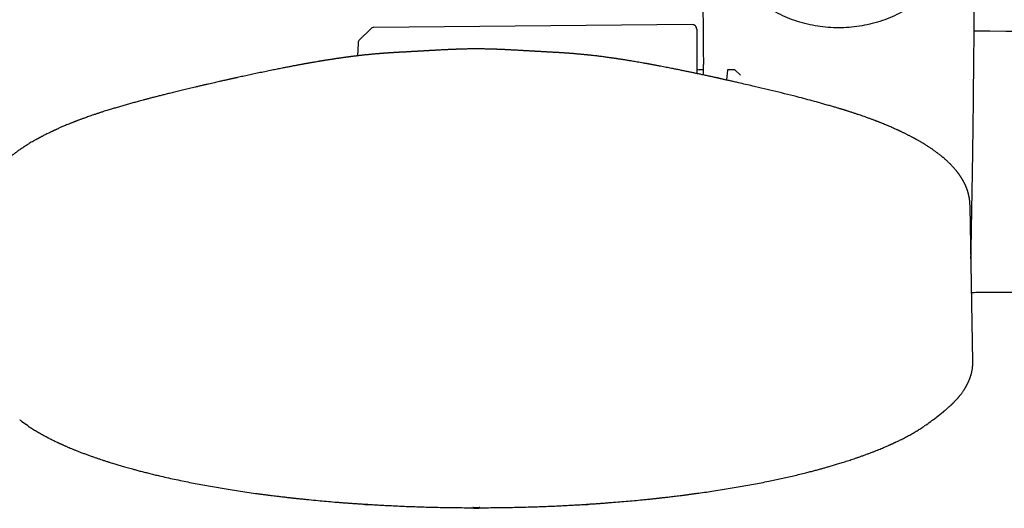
# Model space of a CAD drawing. Header units: millimetres. Extents: x 8 to 866, y 12 to 2084.
# Tile 7 of 98: x 371 to 480, y 911 to 965. Entities that reach past the tile are written whole.
import ezdxf

# ---------------------------------------------------------------- set-up
doc = ezdxf.new("R2010")
doc.units = ezdxf.units.MM

msp = doc.modelspace()

# ---------------------------------------------------------------- linework, layer by layer
at = {"color": 7, "linetype": 'Continuous', "lineweight": 30}
for p, q in [((445.36, 964.37), (410.27, 964.06)), ((409.93, 963.92), (408.67, 962.69)), ((445.87, 963.87), (445.87, 958.98)), ((430.29, 961.3), (430.3, 961.3)), ((446.62, 959.4), (446.13, 959.4)), ((449.25, 959.4), (449.15, 958.26)), ((450.07, 959.4), (449.25, 959.4)), ((450.69, 958.81), (450.07, 959.4)), ((475.98, 944.35), (475.98, 944.37)), ((476.32, 927.25), (476.01, 944.35)), ((471.93, 920.82), (473.06, 921.71)), ((473.1, 921.74), (473.06, 921.71))]:
    msp.add_line(p, q, dxfattribs=at)
at = {"color": 7, "linetype": 'Continuous', "lineweight": 30, "flags": 128}
msp.add_lwpolyline([(408.52, 962.34), (408.49, 961.54), (408.48, 960.93)], dxfattribs=at)
at = {"color": 7, "linetype": 'Continuous', "lineweight": 30}
for centre, radius, start, end in [((445.37, 963.87), 0.5, 0, 90.5), ((410.28, 963.56), 0.5, 90.5, 134.362), ((524.77, 4963.4), 3999.99, 269.30803, 270.90944), ((409.02, 962.33), 0.5, 134.362, 178.2461), ((446.13, 959.9), 0.5, 238.6809, 270), ((409.63, 914.04), 2.56, 257.6522, 275.1887), ((421.57, 913.57), 2.49, 256.8579, 283.1423), ((433.51, 914.04), 2.56, 264.7994, 282.3332)]:
    msp.add_arc(centre, radius, start, end, dxfattribs=at)
for points, knots in [([(446.52, 978.9), (446.52, 978.84), (446.52, 978.72), (446.52, 978.56), (446.52, 978.43), (446.52, 978.33), (446.52, 978.25), (446.52, 978.18), (446.52, 978.12), (446.52, 977.99), (446.52, 977.81), (446.52, 977.55), (446.52, 977.25), (446.52, 976.91), (446.52, 976.05), (446.52, 975.13), (446.52, 974.13), (446.53, 973.58), (446.53, 973.03), (446.53, 972.48), (446.53, 971.93), (446.53, 971.42), (446.53, 970.93), (446.54, 970.45), (446.54, 969.95), (446.54, 969.41), (446.54, 968.84), (446.55, 968.24), (446.55, 967.61), (446.55, 966.93), (446.56, 966.21), (446.56, 965.44), (446.57, 964.64), (446.58, 963.8), (446.58, 962.93), (446.59, 962.04), (446.6, 961.13), (446.6, 960.44), (446.61, 960.05), (446.61, 959.98)], [0, 0, 0, 0, 0.010184, 0.01873, 0.025639, 0.03091, 0.03464, 0.038081, 0.041619, 0.045254, 0.057306, 0.070313, 0.087042, 0.105117, 0.123717, 0.222763, 0.252046, 0.281239, 0.310344, 0.339359, 0.368284, 0.39737, 0.420739, 0.445793, 0.472534, 0.50096, 0.531073, 0.562872, 0.596357, 0.631528, 0.670183, 0.710688, 0.753044, 0.79725, 0.843307, 0.891214, 0.93867, 0.987812, 1, 1, 1, 1]), ([(476.11, 938.58), (476.12, 938.9), (476.13, 939.64), (476.16, 940.81), (476.18, 942.07), (476.2, 943.3), (476.22, 944.5), (476.24, 945.68), (476.26, 946.83), (476.28, 947.94), (476.3, 949.03), (476.31, 950.09), (476.33, 951.11), (476.34, 952.09), (476.35, 953.05), (476.36, 953.99), (476.38, 954.9), (476.39, 955.79), (476.4, 956.65), (476.4, 957.48), (476.41, 958.28), (476.42, 959.05), (476.43, 959.78), (476.43, 960.49), (476.44, 961.21), (476.45, 961.93), (476.45, 962.66), (476.46, 963.36), (476.46, 964.01), (476.47, 964.63), (476.47, 965.3), (476.48, 966.04), (476.48, 966.87), (476.49, 967.72), (476.49, 968.58), (476.5, 969.56), (476.5, 970.64), (476.51, 971.85), (476.51, 972.87), (476.51, 973.7), (476.51, 974.33), (476.51, 974.94), (476.52, 975.53), (476.52, 976.08), (476.52, 976.57), (476.52, 977.01), (476.52, 977.4), (476.52, 977.7), (476.52, 977.91), (476.52, 978.07), (476.52, 978.24), (476.52, 978.44), (476.52, 978.67), (476.52, 978.82), (476.52, 978.9)], [0, 0, 0, 0, 0.023437, 0.055433, 0.086717, 0.117287, 0.147146, 0.176291, 0.204724, 0.232445, 0.259453, 0.285748, 0.31088, 0.335324, 0.359081, 0.382151, 0.404933, 0.427003, 0.448361, 0.469005, 0.488937, 0.50782, 0.526015, 0.543522, 0.560342, 0.57947, 0.597623, 0.614802, 0.631007, 0.646238, 0.660494, 0.680892, 0.701493, 0.722499, 0.743907, 0.765719, 0.794892, 0.824756, 0.855312, 0.87085, 0.88656, 0.902032, 0.916587, 0.930214, 0.942914, 0.953323, 0.963013, 0.971985, 0.975339, 0.979094, 0.983438, 0.988371, 0.993891, 1, 1, 1, 1]), ([(412.85, 961.3), (412.8, 961.3), (412.7, 961.29), (412.58, 961.29), (412.48, 961.28), (412.4, 961.28), (412.33, 961.27), (412.27, 961.27), (412.21, 961.26), (412.14, 961.26), (412.07, 961.26), (412, 961.25), (411.93, 961.25), (411.85, 961.24), (411.76, 961.24), (411.67, 961.23), (411.58, 961.22), (411.5, 961.22), (411.42, 961.21), (411.35, 961.21), (411.28, 961.2), (411.22, 961.2), (411.16, 961.19), (411.1, 961.19), (411.02, 961.18), (410.94, 961.17), (410.84, 961.17), (410.74, 961.16), (410.63, 961.15), (410.5, 961.14), (410.37, 961.13), (410.25, 961.12), (410.13, 961.11), (410.03, 961.1), (409.95, 961.09), (409.86, 961.08), (409.78, 961.07), (409.68, 961.06), (409.56, 961.05), (409.42, 961.04), (409.28, 961.02), (409.13, 961.01), (408.98, 960.99), (408.84, 960.97), (408.7, 960.96), (408.58, 960.94), (408.48, 960.93), (408.4, 960.92), (408.32, 960.91), (408.23, 960.9), (408.13, 960.89), (408.02, 960.88), (407.9, 960.86), (407.78, 960.85), (407.68, 960.83), (407.59, 960.82), (407.51, 960.81), (407.44, 960.8), (407.37, 960.79), (407.29, 960.78), (407.18, 960.77), (407.06, 960.75), (406.92, 960.73), (406.78, 960.71), (406.64, 960.69), (406.52, 960.68), (406.42, 960.66), (406.32, 960.65), (406.23, 960.63), (406.16, 960.62), (406.11, 960.62), (406.04, 960.61), (405.95, 960.59), (405.83, 960.58), (405.7, 960.55), (405.55, 960.53), (405.41, 960.51), (405.29, 960.49), (405.19, 960.48), (405.08, 960.46), (404.97, 960.44), (404.88, 960.43), (404.79, 960.41), (404.73, 960.4), (404.66, 960.39), (404.6, 960.38), (404.53, 960.37), (404.44, 960.35), (404.34, 960.34), (404.09, 960.3), (403.83, 960.25), (403.55, 960.2), (403.41, 960.18), (403.28, 960.16), (403.15, 960.13), (403.03, 960.11), (402.93, 960.09), (402.84, 960.08), (402.77, 960.07), (402.69, 960.05), (402.6, 960.04), (402.49, 960.02), (402.37, 959.99), (402.23, 959.97), (402.02, 959.93), (401.73, 959.88), (401.37, 959.81), (400.98, 959.73), (400.57, 959.65), (400.11, 959.56), (399.59, 959.46), (399, 959.34), (398.38, 959.21), (397.75, 959.08), (397.09, 958.94), (396.46, 958.81), (395.83, 958.67), (395.38, 958.57), (395.09, 958.51), (394.97, 958.48), (394.86, 958.46), (394.77, 958.44), (394.7, 958.42), (394.65, 958.41), (394.62, 958.4), (394.59, 958.4), (394.57, 958.39), (394.54, 958.39), (394.49, 958.38), (394.42, 958.36), (394.32, 958.34), (394.19, 958.31), (394.05, 958.28), (393.88, 958.24), (393.69, 958.2), (393.47, 958.15), (393.23, 958.09), (392.96, 958.03), (392.67, 957.97), (392.36, 957.89), (392.03, 957.82), (391.69, 957.74), (391.33, 957.66), (390.96, 957.57), (390.49, 957.46), (389.95, 957.33), (389.32, 957.18), (388.73, 957.04), (388.16, 956.9), (387.63, 956.77), (387.15, 956.65), (386.7, 956.54), (386.28, 956.43), (385.88, 956.33), (385.5, 956.23), (385.15, 956.14), (384.83, 956.05), (384.54, 955.97), (384.28, 955.9), (384.03, 955.84), (383.8, 955.77), (383.56, 955.71), (383.24, 955.62), (382.83, 955.5), (382.34, 955.36), (381.94, 955.24), (381.63, 955.15), (381.42, 955.09), (381.19, 955.02), (380.94, 954.94), (380.67, 954.86), (380.48, 954.8), (380.39, 954.77)], [0, 0, 0, 0, 0.004356, 0.007966, 0.010836, 0.013264, 0.015497, 0.017289, 0.019402, 0.021837, 0.024324, 0.026462, 0.029039, 0.031886, 0.035366, 0.038745, 0.041725, 0.04472, 0.0476, 0.050635, 0.053241, 0.055377, 0.057521, 0.059868, 0.062348, 0.065824, 0.069378, 0.073131, 0.077339, 0.0821, 0.087078, 0.091911, 0.096238, 0.099936, 0.103153, 0.106277, 0.109311, 0.112462, 0.117515, 0.12278, 0.127974, 0.133461, 0.139404, 0.144735, 0.149594, 0.153997, 0.158061, 0.160528, 0.1634, 0.166753, 0.170586, 0.174581, 0.17926, 0.183467, 0.187203, 0.190472, 0.193282, 0.195633, 0.19789, 0.201103, 0.204946, 0.209416, 0.214321, 0.219472, 0.224866, 0.228559, 0.232357, 0.235997, 0.239011, 0.241491, 0.243329, 0.245202, 0.248649, 0.252702, 0.257357, 0.262542, 0.26823, 0.271643, 0.275215, 0.278945, 0.282782, 0.286176, 0.288978, 0.291189, 0.2931, 0.295183, 0.297691, 0.300626, 0.303986, 0.307766, 0.326002, 0.330568, 0.335103, 0.339607, 0.343934, 0.347793, 0.351117, 0.353981, 0.356384, 0.35839, 0.361506, 0.365108, 0.369196, 0.373743, 0.378473, 0.389625, 0.401332, 0.413591, 0.426381, 0.439464, 0.456927, 0.474765, 0.492978, 0.512838, 0.532109, 0.55078, 0.568877, 0.586473, 0.590024, 0.593554, 0.596833, 0.599488, 0.601515, 0.602912, 0.603654, 0.604162, 0.604849, 0.605718, 0.606767, 0.609091, 0.611992, 0.61547, 0.619526, 0.624159, 0.629704, 0.6359, 0.642745, 0.650241, 0.658387, 0.667185, 0.676077, 0.685548, 0.6956, 0.706053, 0.716321, 0.734076, 0.751086, 0.767351, 0.782869, 0.79764, 0.810419, 0.822579, 0.834121, 0.845044, 0.855347, 0.865029, 0.874091, 0.881852, 0.889091, 0.895808, 0.902312, 0.908905, 0.91559, 0.92923, 0.943233, 0.957598, 0.963352, 0.969523, 0.976272, 0.983601, 0.99151, 1, 1, 1, 1]), ([(421.57, 961.69), (421.48, 961.69), (421.29, 961.69), (421.01, 961.69), (420.73, 961.69), (420.48, 961.68), (420.27, 961.68), (420.09, 961.67), (419.95, 961.67), (419.84, 961.66), (419.75, 961.66), (419.69, 961.66), (419.64, 961.66), (419.59, 961.66), (419.54, 961.65), (419.48, 961.65), (419.41, 961.65), (419.34, 961.65), (419.28, 961.64), (419.23, 961.64), (419.19, 961.64), (419.16, 961.64), (419.11, 961.64), (419.05, 961.64), (418.96, 961.63), (418.86, 961.63), (418.76, 961.62), (418.67, 961.62), (418.58, 961.61), (418.5, 961.61), (418.4, 961.61), (418.31, 961.6), (418.23, 961.6), (418.17, 961.6), (418.11, 961.59), (418.04, 961.59), (417.92, 961.58), (417.77, 961.58), (417.58, 961.57), (417.4, 961.56), (417.25, 961.55), (417.14, 961.54), (417.05, 961.54), (416.95, 961.53), (416.86, 961.53), (416.76, 961.52), (416.66, 961.52), (416.55, 961.51), (416.43, 961.5), (416.31, 961.5), (416.18, 961.49), (416.06, 961.48), (415.94, 961.48), (415.82, 961.47), (415.71, 961.46), (415.61, 961.46), (415.52, 961.45), (415.45, 961.45), (415.38, 961.45), (415.31, 961.44), (415.25, 961.44), (415.21, 961.44), (415.15, 961.43), (415.08, 961.43), (415, 961.42), (414.91, 961.42), (414.84, 961.42), (414.77, 961.41), (414.68, 961.41), (414.59, 961.4), (414.49, 961.4), (414.4, 961.39), (414.3, 961.38), (414.2, 961.38), (414.1, 961.37), (414.02, 961.37), (413.94, 961.36), (413.87, 961.36), (413.79, 961.35), (413.71, 961.35), (413.64, 961.35), (413.56, 961.34), (413.48, 961.34), (413.39, 961.33), (413.3, 961.33), (413.22, 961.32), (413.16, 961.32), (413.1, 961.32), (413.04, 961.31), (412.96, 961.31), (412.9, 961.3), (412.86, 961.3), (412.85, 961.3)], [0, 0, 0, 0, 0.024612, 0.054111, 0.080821, 0.104729, 0.125825, 0.144108, 0.157892, 0.169695, 0.179871, 0.185118, 0.189815, 0.193972, 0.198328, 0.205627, 0.215129, 0.226593, 0.236883, 0.24362, 0.249168, 0.253527, 0.257056, 0.265532, 0.277286, 0.291716, 0.304857, 0.316176, 0.326062, 0.337123, 0.349642, 0.362903, 0.371962, 0.379635, 0.387324, 0.396438, 0.406989, 0.431726, 0.454822, 0.479043, 0.49895, 0.509162, 0.521433, 0.534472, 0.546446, 0.557345, 0.567565, 0.582874, 0.596717, 0.610176, 0.625849, 0.643858, 0.654474, 0.669759, 0.683416, 0.696379, 0.704288, 0.712873, 0.722054, 0.730098, 0.736206, 0.740679, 0.746445, 0.755121, 0.76541, 0.774781, 0.783067, 0.79036, 0.799748, 0.811409, 0.823065, 0.830953, 0.841405, 0.8564, 0.866474, 0.874398, 0.882354, 0.891132, 0.900034, 0.908048, 0.915969, 0.923678, 0.9322, 0.942178, 0.953042, 0.961701, 0.967685, 0.972565, 0.979412, 0.988237, 0.997236, 1, 1, 1, 1]), ([(430.29, 961.3), (430.27, 961.3), (430.2, 961.31), (430.1, 961.31), (429.97, 961.32), (429.85, 961.33), (429.74, 961.33), (429.64, 961.34), (429.55, 961.34), (429.46, 961.35), (429.35, 961.35), (429.2, 961.36), (429.02, 961.37), (428.84, 961.38), (428.67, 961.39), (428.5, 961.4), (428.32, 961.41), (428.15, 961.42), (428.01, 961.43), (427.88, 961.44), (427.75, 961.45), (427.61, 961.45), (427.47, 961.46), (427.33, 961.47), (427.22, 961.48), (427.13, 961.48), (427.05, 961.49), (426.97, 961.49), (426.88, 961.49), (426.79, 961.5), (426.7, 961.5), (426.64, 961.51), (426.59, 961.51), (426.54, 961.51), (426.43, 961.52), (426.29, 961.53), (426.13, 961.54), (425.99, 961.54), (425.86, 961.55), (425.74, 961.56), (425.62, 961.56), (425.5, 961.57), (425.39, 961.57), (425.3, 961.58), (425.23, 961.58), (425.14, 961.59), (425.05, 961.59), (424.97, 961.6), (424.9, 961.6), (424.85, 961.6), (424.8, 961.6), (424.75, 961.61), (424.69, 961.61), (424.6, 961.61), (424.48, 961.62), (424.35, 961.62), (424.22, 961.63), (424.1, 961.63), (424, 961.64), (423.91, 961.64), (423.83, 961.65), (423.76, 961.65), (423.69, 961.65), (423.62, 961.65), (423.56, 961.66), (423.49, 961.66), (423.4, 961.66), (423.29, 961.66), (423.16, 961.67), (422.99, 961.67), (422.8, 961.68), (422.59, 961.68), (422.35, 961.69), (422.08, 961.69), (421.82, 961.69), (421.65, 961.69), (421.57, 961.69)], [0, 0, 0, 0, 0.007503, 0.020645, 0.034391, 0.047893, 0.060401, 0.068775, 0.079147, 0.090316, 0.098692, 0.11423, 0.138382, 0.158253, 0.176861, 0.194643, 0.214784, 0.236925, 0.251046, 0.26601, 0.280996, 0.295829, 0.316343, 0.330121, 0.344007, 0.354552, 0.36332, 0.372385, 0.382752, 0.395803, 0.40605, 0.413311, 0.418118, 0.424322, 0.432674, 0.456116, 0.475227, 0.492647, 0.509219, 0.52364, 0.538673, 0.555117, 0.570484, 0.578751, 0.588535, 0.599822, 0.612195, 0.622953, 0.63161, 0.637863, 0.64291, 0.649192, 0.656941, 0.666147, 0.684687, 0.702368, 0.718848, 0.733856, 0.747611, 0.758075, 0.76787, 0.776966, 0.785379, 0.7934, 0.801161, 0.809404, 0.817839, 0.828863, 0.842476, 0.858657, 0.877381, 0.898613, 0.92232, 0.94847, 0.977035, 1, 1, 1, 1]), ([(462.75, 954.77), (462.69, 954.79), (462.58, 954.82), (462.43, 954.87), (462.29, 954.91), (462.18, 954.95), (462.09, 954.98), (462.02, 955), (461.96, 955.01), (461.92, 955.03), (461.89, 955.04), (461.85, 955.05), (461.78, 955.07), (461.66, 955.11), (461.51, 955.15), (461.33, 955.2), (461.15, 955.26), (460.96, 955.32), (460.74, 955.38), (460.51, 955.44), (460.27, 955.51), (459.79, 955.65), (459.08, 955.85), (458.13, 956.1), (457.06, 956.38), (455.88, 956.68), (454.59, 956.99), (453.31, 957.3), (452.2, 957.56), (451.27, 957.78), (450.67, 957.92), (450.25, 958.02), (450.01, 958.07), (449.78, 958.12), (449.55, 958.17), (449.34, 958.22), (449.15, 958.26), (448.97, 958.3), (448.82, 958.34), (448.68, 958.37), (448.57, 958.39), (448.48, 958.41), (448.42, 958.43), (448.37, 958.44), (448.32, 958.45), (448.26, 958.46), (448.19, 958.48), (448.09, 958.5), (447.96, 958.53), (447.81, 958.56), (447.63, 958.6), (447.45, 958.64), (447.18, 958.7), (446.82, 958.78), (446.39, 958.87), (445.97, 958.96), (445.58, 959.04), (445.19, 959.12), (444.87, 959.19), (444.6, 959.24), (444.38, 959.29), (444.18, 959.33), (443.98, 959.37), (443.78, 959.41), (443.57, 959.45), (443.34, 959.5), (443.09, 959.55), (442.81, 959.61), (442.51, 959.66), (442.19, 959.72), (441.92, 959.78), (441.68, 959.82), (441.49, 959.86), (441.32, 959.89), (441.17, 959.92), (441.03, 959.94), (440.91, 959.97), (440.8, 959.99), (440.72, 960), (440.65, 960.01), (440.6, 960.02), (440.56, 960.03), (440.52, 960.04), (440.47, 960.05), (440.4, 960.06), (440.31, 960.08), (440.21, 960.09), (440.09, 960.11), (439.9, 960.15), (439.64, 960.19), (439.32, 960.25), (439.03, 960.3), (438.77, 960.34), (438.54, 960.38), (438.34, 960.41), (438.14, 960.45), (437.96, 960.47), (437.8, 960.5), (437.67, 960.52), (437.54, 960.54), (437.4, 960.56), (437.26, 960.58), (437.13, 960.6), (437.02, 960.62), (436.92, 960.63), (436.83, 960.65), (436.74, 960.66), (436.63, 960.67), (436.52, 960.69), (436.35, 960.71), (436.14, 960.74), (435.89, 960.78), (435.66, 960.81), (435.42, 960.84), (435.19, 960.87), (434.96, 960.9), (434.71, 960.93), (434.49, 960.95), (434.32, 960.97), (434.19, 960.99), (434.08, 961), (433.98, 961.01), (433.88, 961.02), (433.77, 961.03), (433.67, 961.04), (433.55, 961.05), (433.43, 961.06), (433.31, 961.08), (433.19, 961.09), (433.06, 961.1), (432.94, 961.11), (432.82, 961.12), (432.69, 961.13), (432.56, 961.14), (432.43, 961.16), (432.31, 961.17), (432.21, 961.17), (432.14, 961.18), (432.08, 961.18), (432.03, 961.19), (431.98, 961.19), (431.92, 961.2), (431.87, 961.2), (431.8, 961.21), (431.73, 961.21), (431.65, 961.22), (431.55, 961.22), (431.43, 961.23), (431.32, 961.24), (431.21, 961.25), (431.1, 961.25), (431.01, 961.26), (430.93, 961.26), (430.86, 961.27), (430.78, 961.27), (430.69, 961.28), (430.58, 961.29), (430.44, 961.29), (430.35, 961.3), (430.3, 961.3)], [0, 0, 0, 0, 0.0051933, 0.0097677, 0.0137236, 0.0170614, 0.0197811, 0.0218831, 0.0232991, 0.0243244, 0.025392, 0.0265267, 0.0277284, 0.0317015, 0.0362683, 0.0414284, 0.0465369, 0.0521179, 0.0581713, 0.0646968, 0.0716942, 0.0789998, 0.1051364, 0.131311, 0.157526, 0.1926986, 0.2279357, 0.262984, 0.297727, 0.3193624, 0.3408787, 0.3476165, 0.3543427, 0.3610571, 0.3675004, 0.3734426, 0.378884, 0.3838247, 0.3882647, 0.3922042, 0.3956434, 0.3976241, 0.3993903, 0.4009421, 0.402282, 0.403777, 0.4056857, 0.4087132, 0.4124106, 0.4167777, 0.4218136, 0.4271694, 0.4325617, 0.4454165, 0.4584735, 0.470302, 0.4822453, 0.4937263, 0.5045708, 0.5113768, 0.5179062, 0.524159, 0.5301354, 0.536027, 0.5423748, 0.5492115, 0.5572961, 0.5659714, 0.575237, 0.5850928, 0.5955435, 0.6016559, 0.6076962, 0.6132158, 0.6182063, 0.6226676, 0.6265342, 0.6298904, 0.6327365, 0.6350724, 0.6365741, 0.6377495, 0.6387605, 0.6403472, 0.6426009, 0.6454634, 0.6489686, 0.6529846, 0.656981, 0.6681151, 0.678616, 0.6885039, 0.6978067, 0.7047517, 0.7114757, 0.7182316, 0.7255534, 0.7299922, 0.7345536, 0.7392258, 0.7440097, 0.748905, 0.7535537, 0.7576701, 0.7609746, 0.7639049, 0.7671278, 0.7708011, 0.7749268, 0.7793575, 0.7886652, 0.7975009, 0.8060318, 0.8143628, 0.8227781, 0.8313733, 0.8403723, 0.8501421, 0.8553205, 0.8599426, 0.8640461, 0.8676588, 0.8713934, 0.8755264, 0.8792099, 0.8834108, 0.8880951, 0.8928139, 0.8974275, 0.9017812, 0.906698, 0.9112531, 0.9159436, 0.9207791, 0.9257927, 0.9311025, 0.9340159, 0.9366887, 0.9389937, 0.9409308, 0.9427771, 0.9446524, 0.9469254, 0.9494175, 0.9518976, 0.9543648, 0.9588828, 0.9630934, 0.9670892, 0.9709863, 0.9749195, 0.9786762, 0.9808057, 0.9828551, 0.9853632, 0.9883512, 0.9918314, 0.9958115, 1, 1, 1, 1]), ([(446.64, 958.82), (446.63, 958.86), (446.62, 959.4), (446.61, 959.89), (446.61, 959.95), (446.61, 959.98)], [0, 0, 0, 0, 0.048228, 0.573631, 1, 1, 1, 1]), ([(380.39, 954.77), (380.27, 954.73), (380.03, 954.65), (379.69, 954.54), (379.37, 954.43), (379.08, 954.33), (378.82, 954.24), (378.57, 954.15), (378.36, 954.08), (378.18, 954.01), (378.02, 953.95), (377.88, 953.9), (377.75, 953.85), (377.64, 953.81), (377.55, 953.78), (377.47, 953.75), (377.41, 953.72), (377.36, 953.7), (377.33, 953.69), (377.31, 953.68), (377.29, 953.68), (377.27, 953.67), (377.23, 953.65), (377.18, 953.63), (377.1, 953.6), (377.01, 953.56), (376.9, 953.52), (376.73, 953.45), (376.52, 953.37), (376.27, 953.26), (375.99, 953.15), (375.69, 953.02), (375.44, 952.9), (375.27, 952.83), (375.19, 952.79), (375.12, 952.76), (375.06, 952.73), (375.02, 952.72), (374.99, 952.7), (374.94, 952.68), (374.89, 952.65), (374.82, 952.62), (374.74, 952.58), (374.64, 952.53), (374.53, 952.48), (374.38, 952.41), (374.21, 952.33), (374.02, 952.23), (373.86, 952.15), (373.73, 952.08), (373.63, 952.03), (373.54, 951.98), (373.46, 951.94), (373.38, 951.9), (373.32, 951.86), (373.26, 951.83), (373.2, 951.8), (373.12, 951.76), (373.04, 951.71), (372.94, 951.66), (372.84, 951.6), (372.61, 951.47), (372.35, 951.32), (372.08, 951.15), (371.9, 951.03), (371.72, 950.92), (371.56, 950.81), (371.39, 950.7), (371.22, 950.58), (371.05, 950.47), (370.89, 950.35), (370.73, 950.23), (370.59, 950.12), (370.46, 950.02), (370.34, 949.93), (370.25, 949.85), (370.16, 949.78), (370.06, 949.7), (369.96, 949.61), (369.86, 949.52), (369.76, 949.43), (369.67, 949.35), (369.57, 949.26), (369.47, 949.16), (369.35, 949.05), (369.25, 948.94), (369.15, 948.84), (369.05, 948.74), (368.97, 948.65), (368.9, 948.57), (368.84, 948.51), (368.78, 948.43), (368.72, 948.36), (368.66, 948.28), (368.61, 948.22), (368.56, 948.17), (368.53, 948.12), (368.49, 948.07), (368.44, 948.01), (368.4, 947.95), (368.35, 947.89), (368.31, 947.83), (368.27, 947.77), (368.23, 947.72), (368.2, 947.67), (368.17, 947.62), (368.14, 947.58), (368.11, 947.54), (368.08, 947.48), (368.03, 947.42), (367.99, 947.34), (367.95, 947.27), (367.91, 947.2), (367.87, 947.14), (367.84, 947.08), (367.81, 947.02), (367.78, 946.97), (367.75, 946.91), (367.72, 946.84), (367.68, 946.77), (367.65, 946.7), (367.62, 946.63), (367.59, 946.57), (367.57, 946.51), (367.54, 946.46), (367.52, 946.4), (367.5, 946.34), (367.48, 946.29), (367.46, 946.25), (367.45, 946.21), (367.44, 946.17), (367.42, 946.13), (367.4, 946.06), (367.38, 946), (367.36, 945.94), (367.35, 945.88), (367.33, 945.83), (367.32, 945.78), (367.3, 945.73), (367.29, 945.67), (367.28, 945.62), (367.27, 945.58), (367.26, 945.54), (367.25, 945.5), (367.24, 945.45), (367.23, 945.38), (367.21, 945.3), (367.2, 945.23), (367.19, 945.15), (367.18, 945.09), (367.17, 945.03), (367.17, 944.97), (367.16, 944.91), (367.15, 944.85), (367.15, 944.81), (367.15, 944.76), (367.14, 944.69), (367.14, 944.63), (367.14, 944.57), (367.13, 944.51), (367.13, 944.44), (367.13, 944.38), (367.13, 944.35)], [0, 0, 0, 0, 0.015222, 0.029533, 0.042935, 0.055426, 0.067006, 0.077675, 0.087434, 0.095225, 0.102318, 0.108713, 0.114411, 0.11941, 0.123711, 0.127314, 0.130218, 0.132199, 0.133637, 0.134533, 0.135259, 0.136441, 0.138087, 0.140199, 0.143861, 0.148404, 0.153801, 0.159381, 0.172195, 0.18434, 0.195817, 0.212442, 0.229512, 0.234062, 0.238379, 0.241981, 0.244857, 0.247007, 0.248541, 0.250673, 0.253558, 0.257198, 0.261591, 0.26674, 0.272643, 0.279092, 0.290414, 0.300941, 0.310672, 0.316743, 0.322458, 0.327803, 0.332647, 0.336954, 0.340724, 0.343958, 0.347231, 0.351604, 0.356657, 0.362391, 0.368807, 0.37586, 0.403821, 0.416116, 0.428034, 0.439516, 0.450777, 0.462116, 0.473762, 0.485839, 0.497853, 0.509242, 0.520208, 0.531339, 0.539268, 0.546459, 0.55326, 0.560957, 0.569663, 0.578551, 0.586853, 0.59457, 0.602445, 0.612647, 0.623129, 0.633085, 0.642589, 0.651835, 0.660832, 0.66674, 0.672774, 0.679355, 0.686491, 0.693681, 0.698745, 0.703281, 0.707335, 0.71184, 0.717164, 0.722225, 0.727589, 0.732866, 0.73805, 0.742965, 0.747287, 0.750813, 0.754104, 0.758016, 0.762601, 0.767752, 0.774905, 0.781279, 0.786873, 0.791968, 0.796836, 0.801476, 0.806131, 0.81102, 0.816513, 0.822278, 0.828221, 0.834005, 0.839224, 0.84327, 0.847742, 0.852782, 0.858143, 0.86184, 0.865001, 0.86763, 0.870238, 0.874542, 0.879528, 0.884993, 0.890054, 0.894607, 0.898006, 0.902045, 0.90667, 0.911068, 0.91496, 0.91829, 0.921274, 0.924331, 0.927491, 0.933341, 0.939137, 0.944888, 0.950786, 0.954642, 0.958963, 0.963611, 0.967775, 0.971323, 0.974296, 0.977156, 0.981625, 0.986494, 0.988767, 0.99177, 0.995514, 1, 1, 1, 1]), ([(476.01, 944.36), (476.01, 944.39), (476.01, 944.45), (476, 944.53), (476, 944.59), (476, 944.63), (476, 944.68), (475.99, 944.74), (475.99, 944.8), (475.98, 944.85), (475.98, 944.9), (475.97, 944.96), (475.97, 945.02), (475.96, 945.08), (475.95, 945.15), (475.94, 945.21), (475.93, 945.27), (475.92, 945.32), (475.91, 945.38), (475.9, 945.43), (475.89, 945.49), (475.88, 945.53), (475.87, 945.58), (475.86, 945.63), (475.84, 945.69), (475.83, 945.75), (475.81, 945.81), (475.8, 945.86), (475.78, 945.91), (475.77, 945.97), (475.75, 946.03), (475.73, 946.1), (475.71, 946.16), (475.69, 946.2), (475.67, 946.25), (475.65, 946.31), (475.63, 946.37), (475.6, 946.43), (475.58, 946.49), (475.56, 946.54), (475.53, 946.6), (475.51, 946.66), (475.48, 946.73), (475.44, 946.79), (475.41, 946.86), (475.38, 946.92), (475.35, 946.98), (475.32, 947.03), (475.29, 947.09), (475.26, 947.15), (475.23, 947.21), (475.19, 947.27), (475.15, 947.35), (475.1, 947.42), (475.06, 947.48), (475.03, 947.53), (475, 947.58), (474.97, 947.62), (474.95, 947.66), (474.92, 947.7), (474.88, 947.76), (474.83, 947.82), (474.79, 947.89), (474.74, 947.95), (474.69, 948.01), (474.65, 948.07), (474.62, 948.12), (474.58, 948.16), (474.54, 948.21), (474.5, 948.26), (474.44, 948.34), (474.35, 948.45), (474.24, 948.57), (474.13, 948.69), (474.02, 948.81), (473.91, 948.92), (473.81, 949.03), (473.71, 949.12), (473.62, 949.21), (473.52, 949.3), (473.43, 949.39), (473.33, 949.47), (473.24, 949.56), (473.15, 949.64), (473.07, 949.71), (472.99, 949.77), (472.92, 949.83), (472.85, 949.88), (472.77, 949.94), (472.64, 950.05), (472.45, 950.19), (472.2, 950.38), (471.93, 950.58), (471.65, 950.77), (471.36, 950.96), (471.06, 951.15), (470.81, 951.3), (470.62, 951.41), (470.5, 951.48), (470.38, 951.55), (470.27, 951.62), (470.17, 951.67), (470.08, 951.72), (470.02, 951.76), (469.96, 951.79), (469.9, 951.82), (469.84, 951.85), (469.78, 951.89), (469.69, 951.93), (469.59, 951.99), (469.48, 952.04), (469.36, 952.1), (469.23, 952.17), (469.11, 952.24), (468.98, 952.3), (468.85, 952.36), (468.72, 952.43), (468.58, 952.49), (468.46, 952.55), (468.36, 952.6), (468.27, 952.64), (468.21, 952.67), (468.17, 952.69), (468.13, 952.71), (468.1, 952.72), (468.05, 952.75), (467.99, 952.77), (467.87, 952.83), (467.7, 952.9), (467.48, 953), (467.26, 953.1), (467.04, 953.19), (466.81, 953.29), (466.58, 953.38), (466.39, 953.46), (466.23, 953.53), (466.11, 953.57), (466.02, 953.61), (465.95, 953.64), (465.9, 953.66), (465.86, 953.67), (465.83, 953.68), (465.81, 953.69), (465.78, 953.7), (465.73, 953.72), (465.67, 953.75), (465.59, 953.78), (465.5, 953.81), (465.39, 953.85), (465.26, 953.9), (465.12, 953.95), (464.96, 954.01), (464.78, 954.08), (464.57, 954.15), (464.32, 954.24), (464.06, 954.33), (463.76, 954.43), (463.45, 954.54), (463.11, 954.65), (462.87, 954.73), (462.75, 954.77)], [0, 0, 0, 0, 0.004721, 0.008894, 0.012043, 0.014425, 0.016673, 0.020805, 0.024808, 0.027726, 0.031173, 0.035234, 0.039848, 0.044236, 0.049161, 0.053452, 0.057648, 0.061826, 0.066053, 0.07033, 0.074487, 0.077983, 0.081381, 0.085225, 0.0897, 0.094799, 0.099694, 0.103793, 0.107335, 0.112161, 0.117497, 0.122801, 0.127425, 0.131367, 0.134765, 0.139019, 0.144179, 0.149596, 0.154423, 0.158665, 0.162934, 0.168111, 0.17372, 0.179265, 0.184652, 0.189712, 0.194697, 0.199108, 0.203628, 0.208361, 0.213307, 0.218773, 0.224964, 0.231881, 0.236847, 0.241297, 0.245124, 0.24834, 0.251646, 0.255445, 0.260557, 0.266086, 0.27172, 0.277455, 0.282948, 0.287764, 0.291904, 0.295568, 0.299579, 0.304026, 0.30891, 0.321718, 0.332889, 0.34352, 0.354508, 0.365858, 0.374328, 0.383187, 0.39221, 0.400633, 0.408458, 0.416599, 0.425358, 0.432564, 0.439288, 0.445387, 0.45086, 0.456246, 0.462101, 0.468407, 0.486705, 0.505518, 0.52552, 0.544594, 0.563579, 0.583404, 0.604215, 0.611471, 0.618763, 0.626092, 0.633123, 0.639445, 0.643915, 0.647947, 0.651541, 0.654696, 0.657542, 0.661701, 0.666591, 0.672211, 0.6785, 0.685285, 0.692556, 0.700312, 0.70695, 0.713906, 0.72118, 0.728609, 0.735192, 0.74076, 0.745313, 0.748179, 0.750418, 0.752035, 0.753792, 0.756266, 0.759457, 0.763365, 0.774603, 0.785695, 0.796585, 0.807415, 0.818809, 0.829496, 0.840689, 0.846754, 0.852485, 0.857186, 0.860085, 0.862378, 0.864065, 0.865145, 0.86599, 0.867502, 0.869719, 0.872625, 0.87623, 0.880533, 0.885535, 0.891235, 0.897633, 0.90473, 0.912525, 0.922288, 0.932962, 0.944548, 0.957045, 0.970453, 0.984771, 1, 1, 1, 1]), ([(476.18, 934.87), (476.39, 934.87), (481.57, 934.88), (491.74, 934.91), (506.69, 934.98), (521.64, 935.07), (536.58, 935.19), (551.53, 935.34), (566.47, 935.52), (579.27, 935.69), (587.09, 935.81), (589.93, 935.85)], [0, 0, 0, 0, 0.005432, 0.136818, 0.268204, 0.39959, 0.530974, 0.662358, 0.79374, 0.925121, 1, 1, 1, 1]), ([(473.07, 921.72), (473.1, 921.74), (473.14, 921.77), (473.21, 921.83), (473.29, 921.9), (473.37, 921.96), (473.45, 922.03), (473.53, 922.1), (473.61, 922.17), (473.69, 922.24), (473.78, 922.31), (473.85, 922.39), (473.92, 922.45), (473.98, 922.5), (474.03, 922.55), (474.07, 922.59), (474.09, 922.61), (474.12, 922.64), (474.15, 922.66), (474.18, 922.7), (474.22, 922.74), (474.28, 922.8), (474.35, 922.87), (474.42, 922.94), (474.49, 923.02), (474.56, 923.1), (474.62, 923.17), (474.67, 923.23), (474.72, 923.28), (474.76, 923.33), (474.79, 923.37), (474.83, 923.41), (474.87, 923.46), (474.92, 923.53), (474.99, 923.61), (475.06, 923.7), (475.13, 923.8), (475.21, 923.92), (475.29, 924.03), (475.35, 924.12), (475.4, 924.2), (475.45, 924.28), (475.49, 924.34), (475.52, 924.4), (475.55, 924.45), (475.58, 924.5), (475.6, 924.54), (475.63, 924.59), (475.65, 924.64), (475.68, 924.68), (475.7, 924.72), (475.71, 924.76), (475.73, 924.8), (475.76, 924.84), (475.78, 924.9), (475.81, 924.96), (475.85, 925.04), (475.89, 925.13), (475.92, 925.21), (475.95, 925.28), (475.97, 925.33), (475.99, 925.38), (476, 925.42), (476.02, 925.47), (476.04, 925.52), (476.06, 925.57), (476.08, 925.64), (476.1, 925.72), (476.13, 925.79), (476.15, 925.87), (476.17, 925.96), (476.2, 926.07), (476.22, 926.19), (476.25, 926.32), (476.27, 926.44), (476.28, 926.55), (476.29, 926.65), (476.3, 926.74), (476.31, 926.82), (476.31, 926.9), (476.32, 927), (476.32, 927.11), (476.32, 927.2), (476.32, 927.25)], [0, 0, 0, 0, 0.009408, 0.020476, 0.033201, 0.047581, 0.060038, 0.073511, 0.087997, 0.103045, 0.119551, 0.134341, 0.147421, 0.158795, 0.168468, 0.176445, 0.180854, 0.18509, 0.190494, 0.197115, 0.20495, 0.217045, 0.231128, 0.245039, 0.261923, 0.276817, 0.289727, 0.300686, 0.310608, 0.319623, 0.327734, 0.335312, 0.343911, 0.356969, 0.372061, 0.389176, 0.408286, 0.429369, 0.452414, 0.466907, 0.481697, 0.495203, 0.507257, 0.51716, 0.525923, 0.533771, 0.542246, 0.55164, 0.559662, 0.567591, 0.574537, 0.580501, 0.585776, 0.59362, 0.603164, 0.614399, 0.626019, 0.642971, 0.658336, 0.667579, 0.676328, 0.684509, 0.691759, 0.698456, 0.706404, 0.715802, 0.727806, 0.740854, 0.753592, 0.765988, 0.778044, 0.799953, 0.821305, 0.842587, 0.863546, 0.883164, 0.901374, 0.915638, 0.930417, 0.94571, 0.961881, 0.979955, 1, 1, 1, 1]), ([(371.22, 920.84), (371.3, 920.77), (371.54, 920.54), (371.9, 920.33), (372.15, 920.18)], [0, 0, 0, 0, 0.314008, 1, 1, 1, 1]), ([(470.99, 920.18), (471.23, 920.32), (471.6, 920.54), (471.84, 920.77), (471.92, 920.84)], [0, 0, 0, 0, 0.686595, 1, 1, 1, 1]), ([(372.14, 920.14), (372.15, 920.14), (372.21, 920.09), (372.34, 920.01), (372.53, 919.89), (372.73, 919.76), (372.95, 919.63), (373.16, 919.5), (373.39, 919.37), (373.63, 919.23), (373.88, 919.1), (374.12, 918.97), (374.29, 918.88), (374.38, 918.83), (374.4, 918.82)], [0, 0, 0, 0, 0.011697, 0.097623, 0.188175, 0.283353, 0.383005, 0.481685, 0.576676, 0.685796, 0.789605, 0.888104, 0.981294, 1, 1, 1, 1]), ([(469.12, 919.02), (469.2, 919.06), (469.37, 919.15), (469.61, 919.29), (469.85, 919.43), (470.07, 919.56), (470.28, 919.68), (470.47, 919.8), (470.66, 919.92), (470.83, 920.03), (470.94, 920.11), (471, 920.14)], [0, 0, 0, 0, 0.116932, 0.242498, 0.374353, 0.482367, 0.594072, 0.70364, 0.808337, 0.908164, 1, 1, 1, 1]), ([(374.4, 918.82), (374.45, 918.79), (374.58, 918.73), (374.77, 918.63), (374.97, 918.53), (375.16, 918.44), (375.31, 918.37), (375.44, 918.31), (375.53, 918.27), (375.61, 918.23), (375.66, 918.21), (375.7, 918.19), (375.74, 918.17), (375.79, 918.15), (375.86, 918.12), (375.94, 918.08), (376.05, 918.03), (376.16, 917.98), (376.28, 917.93), (376.4, 917.88), (376.57, 917.8), (376.8, 917.71), (377.08, 917.59), (377.38, 917.47), (377.71, 917.34), (378.07, 917.2), (378.44, 917.06), (378.81, 916.93), (379.16, 916.8), (379.51, 916.68), (379.84, 916.57), (380.15, 916.46), (380.47, 916.35), (380.8, 916.25), (381.12, 916.15), (381.42, 916.05), (381.69, 915.97), (381.93, 915.9), (382.16, 915.83), (382.4, 915.76), (382.65, 915.68), (382.92, 915.61), (383.2, 915.53), (383.5, 915.45), (383.84, 915.35), (384.24, 915.24), (384.71, 915.12), (385.2, 915), (385.71, 914.87), (386.24, 914.74), (386.88, 914.59), (387.62, 914.42), (388.47, 914.24), (389.32, 914.06), (390.16, 913.89), (390.99, 913.73), (391.83, 913.58), (392.69, 913.43), (393.55, 913.28), (394.44, 913.14), (395.34, 912.99), (396.28, 912.86), (397.03, 912.75), (397.6, 912.67), (397.97, 912.62), (398.34, 912.57), (398.71, 912.52), (399.08, 912.48), (399.42, 912.44), (399.73, 912.4), (400.01, 912.36), (400.27, 912.33), (400.51, 912.31), (400.72, 912.28), (400.91, 912.26), (401.07, 912.24), (401.21, 912.23), (401.33, 912.21), (401.43, 912.2), (401.52, 912.19), (401.62, 912.18), (401.73, 912.17), (401.86, 912.15), (402.02, 912.14), (402.2, 912.12), (402.4, 912.1), (402.62, 912.08), (402.86, 912.05), (403.36, 912), (404.08, 911.93), (405.03, 911.85), (405.78, 911.78), (406.37, 911.73), (406.79, 911.7), (407.21, 911.67), (407.64, 911.64), (408.07, 911.61), (408.5, 911.58), (408.95, 911.55), (409.44, 911.52), (409.98, 911.48), (410.58, 911.45), (411.21, 911.41), (411.87, 911.38), (412.56, 911.35), (413.28, 911.31), (414.02, 911.28), (414.8, 911.26), (415.61, 911.23), (416.47, 911.2), (417.36, 911.18), (418.28, 911.17), (419.24, 911.15), (420.23, 911.14), (421.01, 911.14), (421.46, 911.14), (421.57, 911.14)], [0, 0, 0, 0, 0.006432, 0.013978, 0.021047, 0.027641, 0.033758, 0.037603, 0.040796, 0.043338, 0.045227, 0.046288, 0.047548, 0.04921, 0.051276, 0.05426, 0.057752, 0.061475, 0.065399, 0.069523, 0.073847, 0.082067, 0.090926, 0.100423, 0.110559, 0.121333, 0.132745, 0.143334, 0.15348, 0.163164, 0.172387, 0.181147, 0.189445, 0.198632, 0.207177, 0.215081, 0.222343, 0.228286, 0.234079, 0.240174, 0.246572, 0.253274, 0.260278, 0.267585, 0.275196, 0.285815, 0.296972, 0.308668, 0.320891, 0.333236, 0.345497, 0.364591, 0.383476, 0.402152, 0.420102, 0.437856, 0.455412, 0.472881, 0.490648, 0.508419, 0.526509, 0.544917, 0.563642, 0.570715, 0.577832, 0.584993, 0.592199, 0.599294, 0.605903, 0.611673, 0.616997, 0.621873, 0.626303, 0.630285, 0.633821, 0.63691, 0.639552, 0.641765, 0.643679, 0.645081, 0.64681, 0.648915, 0.651395, 0.654251, 0.657587, 0.661322, 0.665457, 0.669982, 0.674644, 0.69307, 0.709676, 0.726426, 0.73395, 0.741504, 0.749086, 0.756697, 0.764337, 0.772005, 0.779901, 0.788216, 0.798209, 0.808747, 0.81983, 0.831458, 0.84363, 0.856115, 0.869126, 0.882662, 0.896724, 0.911613, 0.92705, 0.943033, 0.959564, 0.976641, 0.994265, 1, 1, 1, 1]), ([(421.57, 911.14), (421.68, 911.14), (422.13, 911.14), (422.91, 911.14), (423.89, 911.15), (424.85, 911.17), (425.76, 911.18), (426.64, 911.2), (427.49, 911.23), (428.3, 911.25), (429.08, 911.28), (429.84, 911.31), (430.57, 911.34), (431.26, 911.38), (431.92, 911.41), (432.56, 911.45), (433.15, 911.48), (433.69, 911.51), (434.17, 911.55), (434.59, 911.57), (435.01, 911.6), (435.41, 911.63), (435.82, 911.66), (436.4, 911.71), (437.16, 911.77), (438.08, 911.84), (438.99, 911.93), (439.69, 911.99), (440.17, 912.04), (440.44, 912.07), (440.69, 912.09), (440.92, 912.12), (441.11, 912.14), (441.27, 912.15), (441.4, 912.17), (441.51, 912.18), (441.6, 912.19), (441.68, 912.2), (441.76, 912.21), (441.86, 912.22), (441.98, 912.23), (442.11, 912.25), (442.27, 912.26), (442.47, 912.29), (442.7, 912.31), (442.96, 912.34), (443.24, 912.38), (443.55, 912.41), (443.88, 912.46), (444.24, 912.5), (444.61, 912.55), (444.99, 912.6), (445.36, 912.65), (445.72, 912.7), (446.25, 912.77), (446.93, 912.87), (447.79, 912.99), (448.67, 913.13), (449.57, 913.28), (450.44, 913.43), (451.3, 913.58), (452.14, 913.73), (452.98, 913.89), (453.77, 914.05), (454.5, 914.2), (455.19, 914.35), (455.88, 914.51), (456.56, 914.66), (457.24, 914.82), (457.85, 914.98), (458.39, 915.11), (458.86, 915.23), (459.3, 915.35), (459.71, 915.46), (460.09, 915.57), (460.43, 915.67), (460.71, 915.75), (460.95, 915.82), (461.18, 915.89), (461.41, 915.96), (461.66, 916.03), (461.92, 916.12), (462.2, 916.2), (462.49, 916.3), (462.78, 916.39), (463.07, 916.49), (463.37, 916.59), (463.69, 916.7), (464.01, 916.81), (464.35, 916.93), (464.69, 917.06), (465.03, 917.19), (465.36, 917.31), (465.67, 917.43), (465.95, 917.55), (466.21, 917.66), (466.45, 917.75), (466.66, 917.84), (466.84, 917.92), (466.99, 917.99), (467.11, 918.04), (467.19, 918.08), (467.27, 918.11), (467.33, 918.14), (467.39, 918.16), (467.43, 918.18), (467.46, 918.2), (467.51, 918.22), (467.56, 918.24), (467.62, 918.27), (467.7, 918.31), (467.78, 918.35), (467.9, 918.41), (468.06, 918.48), (468.25, 918.57), (468.45, 918.67), (468.66, 918.78), (468.89, 918.9), (469.04, 918.98), (469.12, 919.02), (469.12, 919.02)], [0, 0, 0, 0, 0.005613, 0.022951, 0.039753, 0.056017, 0.071745, 0.08667, 0.101077, 0.114966, 0.128337, 0.141447, 0.154018, 0.16605, 0.177542, 0.188494, 0.198908, 0.208781, 0.216581, 0.224007, 0.231197, 0.238359, 0.245495, 0.252606, 0.269265, 0.285782, 0.302155, 0.318387, 0.323459, 0.32847, 0.333074, 0.3372, 0.340848, 0.343564, 0.345936, 0.347966, 0.349653, 0.351013, 0.352384, 0.354197, 0.356299, 0.35875, 0.361552, 0.365343, 0.369629, 0.374411, 0.379689, 0.385462, 0.391731, 0.398496, 0.405605, 0.412686, 0.419724, 0.426718, 0.433668, 0.449879, 0.465846, 0.484056, 0.50194, 0.519497, 0.536758, 0.554102, 0.571641, 0.589376, 0.604271, 0.619302, 0.634469, 0.649771, 0.665208, 0.680615, 0.692186, 0.703227, 0.713736, 0.723715, 0.733163, 0.742079, 0.748418, 0.754457, 0.760198, 0.766005, 0.772315, 0.779129, 0.786447, 0.794269, 0.801723, 0.809583, 0.81785, 0.826524, 0.835604, 0.845092, 0.854966, 0.865198, 0.874912, 0.884109, 0.892787, 0.900948, 0.908591, 0.914888, 0.920783, 0.926278, 0.929328, 0.932213, 0.93474, 0.936871, 0.938632, 0.939981, 0.94103, 0.942395, 0.944171, 0.946316, 0.948858, 0.951796, 0.95507, 0.961301, 0.968002, 0.975172, 0.982811, 0.991072, 0.999818, 1, 1, 1, 1]), ([(421.17, 911.19), (421.19, 911.19), (421.25, 911.18), (421.36, 911.17), (421.5, 911.17), (421.64, 911.17), (421.77, 911.17), (421.89, 911.18), (421.95, 911.19), (421.97, 911.19)], [0, 0, 0, 0, 0.074479, 0.237571, 0.426524, 0.58547, 0.752585, 0.901622, 1, 1, 1, 1])]:
    msp.add_open_spline(points, degree=3, knots=knots, dxfattribs=at)
msp.add_open_spline([(476.41, 978.62), (476.39, 978.24), (476.36, 977.47), (476.2, 976.32), (475.96, 975.19), (475.62, 974.08), (475.21, 973), (474.71, 971.96), (474.13, 970.96), (473.48, 970.01), (472.75, 969.11), (471.96, 968.26), (471.1, 967.49), (470.19, 966.78), (469.22, 966.14), (468.21, 965.58), (467.16, 965.11), (466.07, 964.71), (464.96, 964.4), (463.82, 964.18), (462.67, 964.04), (461.52, 964), (460.36, 964.04), (459.21, 964.18), (458.08, 964.4), (456.97, 964.71), (455.88, 965.11), (454.83, 965.58), (453.81, 966.14), (452.85, 966.78), (451.93, 967.49), (451.08, 968.26), (450.29, 969.11), (449.56, 970.01), (448.91, 970.96), (448.33, 971.96), (447.83, 973), (447.41, 974.08), (447.08, 975.19), (446.84, 976.32), (446.68, 977.47), (446.65, 978.24), (446.63, 978.62)], degree=3, dxfattribs=at)

doc.saveas('drawing.dxf')
